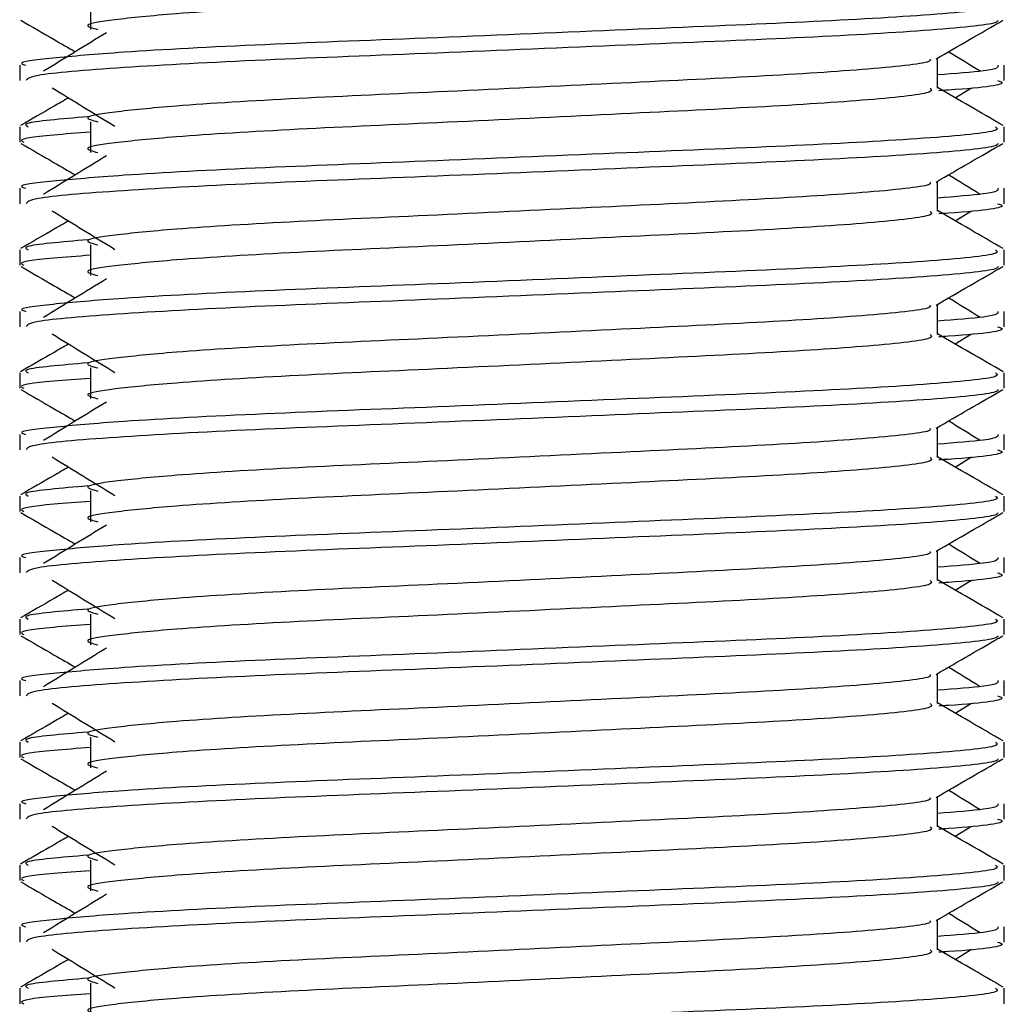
# Model space of a CAD drawing. Header units: millimetres. Extents: x 0 to 420, y 0 to 297.
# Tile 56 of 71: x 295.43 to 297.1, y 183.39 to 185.06. Entities that reach past the tile are written whole.
import ezdxf

# ---------------------------------------------------------------- set-up
doc = ezdxf.new("R2010")
doc.units = ezdxf.units.MM

msp = doc.modelspace()

# ---------------------------------------------------------------- linework, layer by layer
at = {"color": 7, "linetype": 'Continuous', "lineweight": 25}
for p, q in [((295.5526, 185.0952), (295.5526, 185.043)), ((296.9891, 184.9433), (296.9891, 184.9942)), ((295.4324, 184.9823), (295.4324, 184.9562)), ((297.102, 184.9562), (297.102, 184.9823)), ((297.0192, 184.927), (297.0471, 184.9441)), ((295.4324, 184.8779), (295.4324, 184.8519)), ((295.5526, 184.8865), (295.5526, 184.8343)), ((297.102, 184.8519), (297.102, 184.8779)), ((296.9891, 184.7346), (296.9891, 184.7855)), ((295.4324, 184.7736), (295.4324, 184.7475)), ((297.102, 184.7475), (297.102, 184.7736)), ((297.0192, 184.7183), (297.0471, 184.7354)), ((295.5526, 184.6778), (295.5526, 184.6256)), ((295.4324, 184.6692), (295.4324, 184.6432)), ((297.102, 184.6432), (297.102, 184.6692)), ((296.9891, 184.5259), (296.9891, 184.5768)), ((295.4324, 184.5649), (295.4324, 184.5388)), ((297.102, 184.5388), (297.102, 184.5649)), ((297.0192, 184.5096), (297.0471, 184.5267)), ((295.4324, 184.4605), (295.4324, 184.4345)), ((295.5526, 184.4691), (295.5526, 184.4169)), ((297.102, 184.4345), (297.102, 184.4605)), ((296.9891, 184.3172), (296.9891, 184.3681)), ((295.4324, 184.3562), (295.4324, 184.3301)), ((297.102, 184.3301), (297.102, 184.3562)), ((297.0192, 184.3009), (297.0471, 184.318)), ((295.5526, 184.2604), (295.5526, 184.2082)), ((295.4324, 184.2518), (295.4324, 184.2257)), ((297.102, 184.2257), (297.102, 184.2518)), ((296.9891, 184.1085), (296.9891, 184.1594)), ((295.4324, 184.1475), (295.4324, 184.1214)), ((297.102, 184.1214), (297.102, 184.1475)), ((297.0192, 184.0922), (297.0471, 184.1093)), ((295.4324, 184.0431), (295.4324, 184.017)), ((295.5526, 184.0517), (295.5526, 183.9995)), ((297.102, 184.017), (297.102, 184.0431)), ((296.9891, 183.8998), (296.9891, 183.9507)), ((295.4324, 183.9387), (295.4324, 183.9127)), ((297.102, 183.9127), (297.102, 183.9387)), ((297.0192, 183.8835), (297.0471, 183.9006)), ((295.5526, 183.843), (295.5526, 183.7908)), ((295.4324, 183.8344), (295.4324, 183.8083)), ((297.102, 183.8083), (297.102, 183.8344)), ((296.9891, 183.6911), (296.9891, 183.742)), ((295.4324, 183.73), (295.4324, 183.704)), ((297.102, 183.704), (297.102, 183.73)), ((297.0192, 183.6748), (297.0471, 183.6919)), ((295.4324, 183.6257), (295.4324, 183.5996)), ((295.5526, 183.6343), (295.5526, 183.5821)), ((297.102, 183.5996), (297.102, 183.6257)), ((296.9891, 183.4824), (296.9891, 183.5333)), ((295.4324, 183.5213), (295.4324, 183.4953)), ((297.102, 183.4953), (297.102, 183.5213)), ((297.0192, 183.4661), (297.0471, 183.4832)), ((295.5526, 183.4256), (295.5526, 183.3734)), ((295.4324, 183.417), (295.4324, 183.3909)), ((297.102, 183.3909), (297.102, 183.417))]:
    msp.add_line(p, q, dxfattribs=at)
for points, knots in [([(296.9766, 185.1519), (296.9789, 185.1499), (296.9857, 185.1438), (296.8841, 185.1321), (296.6936, 185.12), (296.4375, 185.1078), (296.1588, 185.094), (295.895, 185.0825), (295.7, 185.0706), (295.5877, 185.0593), (295.5352, 185.051), (295.5557, 185.0454), (295.5648, 185.0429)], [0, 0, 0, 0, 0.059132, 0.177163, 0.292064, 0.406849, 0.524898, 0.638409, 0.754774, 0.844226, 0.930647, 1, 1, 1, 1]), ([(297.0876, 185.0866), (297.0902, 185.0846), (297.098, 185.0785), (296.9806, 185.0669), (296.7603, 185.0547), (296.4642, 185.0426), (296.1418, 185.0288), (295.837, 185.0173), (295.6105, 185.0054), (295.4836, 184.9941), (295.4256, 184.9873), (295.4396, 184.9832), (295.4429, 184.9823)], [0, 0, 0, 0, 0.061077, 0.184512, 0.304677, 0.424721, 0.548174, 0.666888, 0.788581, 0.882129, 0.97251, 1, 1, 1, 1]), ([(295.4344, 185.0585), (295.4533, 185.0475), (295.4841, 185.0297), (295.5149, 185.0119), (295.5268, 185.005)], [0, 0, 0, 0, 0.61317, 1, 1, 1, 1]), ([(296.9868, 184.9929), (297.0057, 185.0038), (297.0434, 185.0257), (297.0812, 185.0475), (297.1001, 185.0585)], [0, 0, 0, 0, 0.4999356, 1, 1, 1, 1]), ([(297.0921, 185.0583), (297.0914, 185.057), (297.0888, 185.0516), (296.9809, 185.0408), (296.7603, 185.0286), (296.4641, 185.0165), (296.1421, 185.0027), (295.8359, 184.9912), (295.5949, 184.9783), (295.4497, 184.966), (295.4452, 184.9591), (295.4433, 184.9562)], [0, 0, 0, 0, 0.039912, 0.166158, 0.289058, 0.411836, 0.5381, 0.659517, 0.783982, 0.909693, 1, 1, 1, 1]), ([(295.5796, 185.0373), (295.5618, 185.0265), (295.5262, 185.0047), (295.4907, 184.9829), (295.4729, 184.972)], [0, 0, 0, 0, 0.49999, 1, 1, 1, 1]), ([(296.9763, 184.9927), (296.9771, 184.9916), (296.981, 184.9863), (296.8827, 184.9756), (296.694, 184.9634), (296.4374, 184.9513), (296.1588, 184.9375), (295.895, 184.926), (295.7, 184.9141), (295.5877, 184.9028), (295.5352, 184.8944), (295.5557, 184.8888), (295.5648, 184.8863)], [0, 0, 0, 0, 0.035107, 0.156135, 0.273953, 0.391653, 0.512699, 0.629093, 0.748412, 0.840135, 0.92875, 1, 1, 1, 1]), ([(297.0615, 184.972), (297.0438, 184.9829), (297.0259, 184.9939), (297.0079, 185.0049), (297.0077, 185.005)], [0, 0, 0, 0, 0.989832, 1, 1, 1, 1]), ([(297.0916, 184.9823), (297.0921, 184.9791), (297.0929, 184.9739), (297.0192, 184.9681), (296.9891, 184.9658)], [0, 0, 0, 0, 0.590683, 1, 1, 1, 1]), ([(295.4874, 184.9441), (295.5052, 184.9332), (295.5407, 184.9114), (295.5762, 184.8896), (295.594, 184.8787)], [0, 0, 0, 0, 0.500011, 1, 1, 1, 1]), ([(296.9766, 184.9432), (296.9789, 184.9412), (296.9857, 184.9351), (296.8841, 184.9234), (296.6936, 184.9113), (296.4375, 184.8991), (296.1588, 184.8853), (295.895, 184.8738), (295.7, 184.8619), (295.5877, 184.8506), (295.5352, 184.8423), (295.5557, 184.8367), (295.5648, 184.8342)], [0, 0, 0, 0, 0.059132, 0.177163, 0.292064, 0.406849, 0.524898, 0.638409, 0.754774, 0.844226, 0.930647, 1, 1, 1, 1]), ([(297.1005, 184.88), (297.0816, 184.8909), (297.0445, 184.9124), (297.0073, 184.9339), (296.9891, 184.9444)], [0, 0, 0, 0, 0.508368, 1, 1, 1, 1]), ([(297.0912, 184.9562), (297.0943, 184.9553), (297.1099, 184.9503), (297.0697, 184.944), (296.9968, 184.9394), (296.9913, 184.939)], [0, 0, 0, 0, 0.18373, 0.938556, 1, 1, 1, 1]), ([(295.5153, 184.927), (295.5071, 184.9222), (295.48, 184.9066), (295.4529, 184.8909), (295.434, 184.88)], [0, 0, 0, 0, 0.303338, 1, 1, 1, 1]), ([(295.548, 184.895), (295.5028, 184.8911), (295.4334, 184.8852), (295.4434, 184.8798), (295.4469, 184.8779)], [0, 0, 0, 0, 0.651043, 1, 1, 1, 1]), ([(297.0876, 184.8779), (297.0902, 184.8759), (297.098, 184.8698), (296.9806, 184.8582), (296.7603, 184.846), (296.4642, 184.8339), (296.1418, 184.8201), (295.837, 184.8086), (295.6105, 184.7967), (295.4836, 184.7854), (295.4256, 184.7786), (295.4396, 184.7745), (295.4429, 184.7736)], [0, 0, 0, 0, 0.061077, 0.184512, 0.304677, 0.424721, 0.548174, 0.666888, 0.788581, 0.882129, 0.97251, 1, 1, 1, 1]), ([(295.5526, 184.8687), (295.5304, 184.8671), (295.4622, 184.8621), (295.4296, 184.8568), (295.4375, 184.8528), (295.4394, 184.8519)], [0, 0, 0, 0, 0.270543, 0.831179, 1, 1, 1, 1]), ([(295.4344, 184.8498), (295.4533, 184.8388), (295.4841, 184.821), (295.5149, 184.8032), (295.5268, 184.7963)], [0, 0, 0, 0, 0.61317, 1, 1, 1, 1]), ([(297.0921, 184.8496), (297.0914, 184.8483), (297.0888, 184.8429), (296.9809, 184.8321), (296.7603, 184.8199), (296.4641, 184.8078), (296.1421, 184.794), (295.8359, 184.7825), (295.5949, 184.7696), (295.4497, 184.7573), (295.4452, 184.7504), (295.4433, 184.7475)], [0, 0, 0, 0, 0.039912, 0.166158, 0.289058, 0.411836, 0.5381, 0.659517, 0.783982, 0.909693, 1, 1, 1, 1]), ([(296.9868, 184.7842), (297.0057, 184.7951), (297.0434, 184.817), (297.0812, 184.8388), (297.1001, 184.8498)], [0, 0, 0, 0, 0.499936, 1, 1, 1, 1]), ([(295.5796, 184.8286), (295.5618, 184.8177), (295.5262, 184.796), (295.4907, 184.7742), (295.4729, 184.7633)], [0, 0, 0, 0, 0.49999, 1, 1, 1, 1]), ([(297.0615, 184.7633), (297.0438, 184.7742), (297.0259, 184.7852), (297.0079, 184.7962), (297.0077, 184.7963)], [0, 0, 0, 0, 0.989832, 1, 1, 1, 1]), ([(296.9763, 184.784), (296.9771, 184.7829), (296.981, 184.7776), (296.8827, 184.7669), (296.694, 184.7547), (296.4374, 184.7426), (296.1588, 184.7288), (295.895, 184.7173), (295.7, 184.7054), (295.5877, 184.6941), (295.5352, 184.6857), (295.5557, 184.6801), (295.5648, 184.6776)], [0, 0, 0, 0, 0.035107, 0.156135, 0.273953, 0.391653, 0.512699, 0.629093, 0.748412, 0.840135, 0.92875, 1, 1, 1, 1]), ([(297.0916, 184.7736), (297.0921, 184.7704), (297.0929, 184.7652), (297.0192, 184.7594), (296.9891, 184.7571)], [0, 0, 0, 0, 0.590683, 1, 1, 1, 1]), ([(297.0912, 184.7475), (297.0943, 184.7466), (297.1099, 184.7416), (297.0697, 184.7353), (296.9968, 184.7307), (296.9913, 184.7303)], [0, 0, 0, 0, 0.18373, 0.938556, 1, 1, 1, 1]), ([(295.4874, 184.7354), (295.5052, 184.7245), (295.5407, 184.7027), (295.5762, 184.6809), (295.594, 184.67)], [0, 0, 0, 0, 0.500011, 1, 1, 1, 1]), ([(296.9766, 184.7345), (296.9789, 184.7324), (296.9857, 184.7264), (296.8841, 184.7147), (296.6936, 184.7025), (296.4375, 184.6904), (296.1588, 184.6766), (295.895, 184.6651), (295.7, 184.6532), (295.5877, 184.6419), (295.5352, 184.6336), (295.5557, 184.628), (295.5648, 184.6255)], [0, 0, 0, 0, 0.059132, 0.177163, 0.292064, 0.406849, 0.524898, 0.638409, 0.754774, 0.844226, 0.930647, 1, 1, 1, 1]), ([(297.1005, 184.6713), (297.0816, 184.6822), (297.0445, 184.7037), (297.0073, 184.7252), (296.9891, 184.7357)], [0, 0, 0, 0, 0.508368, 1, 1, 1, 1]), ([(295.5153, 184.7183), (295.5071, 184.7135), (295.48, 184.6979), (295.4529, 184.6822), (295.434, 184.6713)], [0, 0, 0, 0, 0.303338, 1, 1, 1, 1]), ([(295.548, 184.6863), (295.5028, 184.6824), (295.4334, 184.6765), (295.4434, 184.6711), (295.4469, 184.6692)], [0, 0, 0, 0, 0.651043, 1, 1, 1, 1]), ([(297.0876, 184.6692), (297.0902, 184.6672), (297.098, 184.6611), (296.9806, 184.6495), (296.7603, 184.6373), (296.4642, 184.6252), (296.1418, 184.6114), (295.837, 184.5999), (295.6105, 184.588), (295.4836, 184.5767), (295.4256, 184.5699), (295.4396, 184.5658), (295.4429, 184.5649)], [0, 0, 0, 0, 0.061077, 0.184512, 0.304677, 0.424721, 0.548174, 0.666888, 0.788581, 0.882129, 0.97251, 1, 1, 1, 1]), ([(295.5526, 184.66), (295.5304, 184.6584), (295.4622, 184.6534), (295.4296, 184.6481), (295.4375, 184.6441), (295.4394, 184.6432)], [0, 0, 0, 0, 0.270543, 0.831179, 1, 1, 1, 1]), ([(295.4344, 184.6411), (295.4533, 184.6301), (295.4841, 184.6123), (295.5149, 184.5945), (295.5268, 184.5876)], [0, 0, 0, 0, 0.61317, 1, 1, 1, 1]), ([(297.0921, 184.6409), (297.0914, 184.6396), (297.0888, 184.6342), (296.9809, 184.6234), (296.7603, 184.6112), (296.4641, 184.5991), (296.1421, 184.5853), (295.8359, 184.5738), (295.5949, 184.5609), (295.4497, 184.5486), (295.4452, 184.5417), (295.4433, 184.5388)], [0, 0, 0, 0, 0.039912, 0.166158, 0.289058, 0.411836, 0.5381, 0.659517, 0.783982, 0.909693, 1, 1, 1, 1]), ([(296.9868, 184.5755), (297.0057, 184.5864), (297.0434, 184.6083), (297.0812, 184.6301), (297.1001, 184.6411)], [0, 0, 0, 0, 0.499936, 1, 1, 1, 1]), ([(295.5796, 184.6199), (295.5618, 184.609), (295.5262, 184.5873), (295.4907, 184.5655), (295.4729, 184.5546)], [0, 0, 0, 0, 0.49999, 1, 1, 1, 1]), ([(296.9763, 184.5753), (296.9771, 184.5742), (296.981, 184.5689), (296.8827, 184.5582), (296.694, 184.546), (296.4374, 184.5339), (296.1588, 184.5201), (295.895, 184.5086), (295.7, 184.4967), (295.5877, 184.4854), (295.5352, 184.477), (295.5557, 184.4714), (295.5648, 184.4689)], [0, 0, 0, 0, 0.035107, 0.156135, 0.273953, 0.391653, 0.512699, 0.629093, 0.748412, 0.840135, 0.92875, 1, 1, 1, 1]), ([(297.0615, 184.5546), (297.0438, 184.5655), (297.0259, 184.5765), (297.0079, 184.5875), (297.0077, 184.5876)], [0, 0, 0, 0, 0.9898318, 1, 1, 1, 1]), ([(297.0916, 184.5649), (297.0921, 184.5617), (297.0929, 184.5565), (297.0192, 184.5507), (296.9891, 184.5484)], [0, 0, 0, 0, 0.590683, 1, 1, 1, 1]), ([(295.4874, 184.5267), (295.5052, 184.5158), (295.5407, 184.494), (295.5762, 184.4722), (295.594, 184.4613)], [0, 0, 0, 0, 0.500011, 1, 1, 1, 1]), ([(296.9766, 184.5258), (296.9789, 184.5237), (296.9857, 184.5177), (296.8841, 184.506), (296.6936, 184.4938), (296.4375, 184.4817), (296.1588, 184.4679), (295.895, 184.4564), (295.7, 184.4445), (295.5877, 184.4332), (295.5352, 184.4249), (295.5557, 184.4193), (295.5648, 184.4167)], [0, 0, 0, 0, 0.059132, 0.177163, 0.292064, 0.406849, 0.524898, 0.638409, 0.754774, 0.844226, 0.930647, 1, 1, 1, 1]), ([(297.1005, 184.4626), (297.0816, 184.4735), (297.0445, 184.495), (297.0073, 184.5164), (296.9891, 184.527)], [0, 0, 0, 0, 0.508368, 1, 1, 1, 1]), ([(297.0912, 184.5388), (297.0943, 184.5379), (297.1099, 184.5329), (297.0697, 184.5266), (296.9968, 184.522), (296.9913, 184.5216)], [0, 0, 0, 0, 0.18373, 0.938556, 1, 1, 1, 1]), ([(295.5153, 184.5096), (295.5071, 184.5048), (295.48, 184.4892), (295.4529, 184.4735), (295.434, 184.4626)], [0, 0, 0, 0, 0.303338, 1, 1, 1, 1]), ([(295.548, 184.4776), (295.5028, 184.4737), (295.4334, 184.4678), (295.4434, 184.4624), (295.4469, 184.4605)], [0, 0, 0, 0, 0.651043, 1, 1, 1, 1]), ([(297.0876, 184.4605), (297.0902, 184.4585), (297.098, 184.4524), (296.9806, 184.4408), (296.7603, 184.4286), (296.4642, 184.4165), (296.1418, 184.4027), (295.837, 184.3912), (295.6105, 184.3793), (295.4836, 184.368), (295.4256, 184.3611), (295.4396, 184.3571), (295.4429, 184.3562)], [0, 0, 0, 0, 0.061077, 0.184512, 0.304677, 0.424721, 0.548174, 0.666888, 0.788581, 0.882129, 0.97251, 1, 1, 1, 1]), ([(295.5526, 184.4513), (295.5304, 184.4497), (295.4622, 184.4447), (295.4296, 184.4394), (295.4375, 184.4354), (295.4394, 184.4345)], [0, 0, 0, 0, 0.270543, 0.831179, 1, 1, 1, 1]), ([(295.4344, 184.4324), (295.4533, 184.4214), (295.4841, 184.4036), (295.5149, 184.3858), (295.5268, 184.3789)], [0, 0, 0, 0, 0.61317, 1, 1, 1, 1]), ([(297.0921, 184.4322), (297.0914, 184.4309), (297.0888, 184.4255), (296.9809, 184.4147), (296.7603, 184.4025), (296.4641, 184.3904), (296.1421, 184.3766), (295.8359, 184.3651), (295.5949, 184.3522), (295.4497, 184.3398), (295.4452, 184.333), (295.4433, 184.3301)], [0, 0, 0, 0, 0.039912, 0.166158, 0.289058, 0.411836, 0.5381, 0.659517, 0.783982, 0.909693, 1, 1, 1, 1]), ([(296.9868, 184.3668), (297.0057, 184.3777), (297.0434, 184.3996), (297.0812, 184.4214), (297.1001, 184.4324)], [0, 0, 0, 0, 0.499936, 1, 1, 1, 1]), ([(295.5796, 184.4112), (295.5618, 184.4003), (295.5262, 184.3786), (295.4907, 184.3568), (295.4729, 184.3459)], [0, 0, 0, 0, 0.49999, 1, 1, 1, 1]), ([(297.0615, 184.3459), (297.0438, 184.3568), (297.0259, 184.3678), (297.0079, 184.3788), (297.0077, 184.3789)], [0, 0, 0, 0, 0.989832, 1, 1, 1, 1]), ([(296.9763, 184.3666), (296.9771, 184.3655), (296.981, 184.3602), (296.8827, 184.3495), (296.694, 184.3373), (296.4374, 184.3252), (296.1588, 184.3114), (295.895, 184.2999), (295.7, 184.288), (295.5877, 184.2767), (295.5352, 184.2683), (295.5557, 184.2627), (295.5648, 184.2602)], [0, 0, 0, 0, 0.035107, 0.156135, 0.273953, 0.391653, 0.512699, 0.629093, 0.748412, 0.840135, 0.92875, 1, 1, 1, 1]), ([(297.0916, 184.3562), (297.0921, 184.353), (297.0929, 184.3478), (297.0192, 184.342), (296.9891, 184.3397)], [0, 0, 0, 0, 0.590683, 1, 1, 1, 1]), ([(297.0912, 184.3301), (297.0943, 184.3292), (297.1099, 184.3242), (297.0697, 184.3179), (296.9968, 184.3133), (296.9913, 184.3129)], [0, 0, 0, 0, 0.18373, 0.938556, 1, 1, 1, 1]), ([(295.4874, 184.318), (295.5052, 184.3071), (295.5407, 184.2853), (295.5762, 184.2635), (295.594, 184.2526)], [0, 0, 0, 0, 0.500011, 1, 1, 1, 1]), ([(296.9766, 184.3171), (296.9789, 184.315), (296.9857, 184.309), (296.8841, 184.2973), (296.6936, 184.2851), (296.4375, 184.273), (296.1588, 184.2592), (295.895, 184.2477), (295.7, 184.2358), (295.5877, 184.2245), (295.5352, 184.2162), (295.5557, 184.2106), (295.5648, 184.208)], [0, 0, 0, 0, 0.059132, 0.177163, 0.292064, 0.406849, 0.524898, 0.638409, 0.754774, 0.844226, 0.930647, 1, 1, 1, 1]), ([(297.1005, 184.2539), (297.0816, 184.2648), (297.0445, 184.2863), (297.0073, 184.3077), (296.9891, 184.3183)], [0, 0, 0, 0, 0.508368, 1, 1, 1, 1]), ([(295.5153, 184.3009), (295.5071, 184.2961), (295.48, 184.2805), (295.4529, 184.2648), (295.434, 184.2539)], [0, 0, 0, 0, 0.303338, 1, 1, 1, 1]), ([(295.548, 184.2689), (295.5028, 184.265), (295.4334, 184.2591), (295.4434, 184.2537), (295.4469, 184.2518)], [0, 0, 0, 0, 0.651043, 1, 1, 1, 1]), ([(297.0876, 184.2518), (297.0902, 184.2498), (297.098, 184.2437), (296.9806, 184.2321), (296.7603, 184.2199), (296.4642, 184.2078), (296.1418, 184.194), (295.837, 184.1825), (295.6105, 184.1706), (295.4836, 184.1593), (295.4256, 184.1524), (295.4396, 184.1484), (295.4429, 184.1475)], [0, 0, 0, 0, 0.061077, 0.184512, 0.304677, 0.424721, 0.548174, 0.666888, 0.788581, 0.882129, 0.97251, 1, 1, 1, 1]), ([(295.5526, 184.2426), (295.5304, 184.241), (295.4622, 184.236), (295.4296, 184.2307), (295.4375, 184.2267), (295.4394, 184.2257)], [0, 0, 0, 0, 0.270543, 0.831179, 1, 1, 1, 1]), ([(295.4344, 184.2236), (295.4533, 184.2127), (295.4841, 184.1949), (295.5149, 184.1771), (295.5268, 184.1702)], [0, 0, 0, 0, 0.61317, 1, 1, 1, 1]), ([(297.0921, 184.2235), (297.0914, 184.2222), (297.0888, 184.2168), (296.9809, 184.206), (296.7603, 184.1938), (296.4641, 184.1817), (296.1421, 184.1679), (295.8359, 184.1564), (295.5949, 184.1435), (295.4497, 184.1311), (295.4452, 184.1243), (295.4433, 184.1214)], [0, 0, 0, 0, 0.039912, 0.166158, 0.289058, 0.411836, 0.5381, 0.659517, 0.783982, 0.909693, 1, 1, 1, 1]), ([(296.9868, 184.1581), (297.0057, 184.169), (297.0434, 184.1909), (297.0812, 184.2127), (297.1001, 184.2236)], [0, 0, 0, 0, 0.499936, 1, 1, 1, 1]), ([(295.5796, 184.2025), (295.5618, 184.1916), (295.5262, 184.1699), (295.4907, 184.1481), (295.4729, 184.1372)], [0, 0, 0, 0, 0.49999, 1, 1, 1, 1]), ([(296.9763, 184.1579), (296.9771, 184.1568), (296.981, 184.1515), (296.8827, 184.1408), (296.694, 184.1286), (296.4374, 184.1165), (296.1588, 184.1027), (295.895, 184.0912), (295.7, 184.0793), (295.5877, 184.068), (295.5352, 184.0596), (295.5557, 184.054), (295.5648, 184.0515)], [0, 0, 0, 0, 0.035107, 0.156135, 0.273953, 0.391653, 0.512699, 0.629093, 0.748412, 0.840135, 0.92875, 1, 1, 1, 1]), ([(297.0615, 184.1372), (297.0438, 184.1481), (297.0259, 184.1591), (297.0079, 184.1701), (297.0077, 184.1702)], [0, 0, 0, 0, 0.989832, 1, 1, 1, 1]), ([(297.0916, 184.1475), (297.0921, 184.1443), (297.0929, 184.1391), (297.0192, 184.1333), (296.9891, 184.131)], [0, 0, 0, 0, 0.590683, 1, 1, 1, 1]), ([(295.4874, 184.1093), (295.5052, 184.0984), (295.5407, 184.0766), (295.5762, 184.0548), (295.594, 184.0439)], [0, 0, 0, 0, 0.500011, 1, 1, 1, 1]), ([(296.9766, 184.1084), (296.9789, 184.1063), (296.9857, 184.1003), (296.8841, 184.0886), (296.6936, 184.0764), (296.4375, 184.0643), (296.1588, 184.0505), (295.895, 184.039), (295.7, 184.0271), (295.5877, 184.0158), (295.5352, 184.0075), (295.5557, 184.0018), (295.5648, 183.9993)], [0, 0, 0, 0, 0.059132, 0.177163, 0.292064, 0.406849, 0.524898, 0.638409, 0.754774, 0.844226, 0.930647, 1, 1, 1, 1]), ([(297.1005, 184.0452), (297.0816, 184.0561), (297.0445, 184.0776), (297.0073, 184.099), (296.9891, 184.1096)], [0, 0, 0, 0, 0.508368, 1, 1, 1, 1]), ([(297.0912, 184.1214), (297.0943, 184.1205), (297.1099, 184.1155), (297.0697, 184.1092), (296.9968, 184.1046), (296.9913, 184.1042)], [0, 0, 0, 0, 0.18373, 0.938556, 1, 1, 1, 1]), ([(295.5153, 184.0922), (295.5071, 184.0874), (295.48, 184.0717), (295.4529, 184.0561), (295.434, 184.0452)], [0, 0, 0, 0, 0.303338, 1, 1, 1, 1]), ([(295.548, 184.0602), (295.5028, 184.0563), (295.4334, 184.0504), (295.4434, 184.045), (295.4469, 184.0431)], [0, 0, 0, 0, 0.651043, 1, 1, 1, 1]), ([(297.0876, 184.0431), (297.0902, 184.0411), (297.098, 184.035), (296.9806, 184.0234), (296.7603, 184.0112), (296.4642, 183.9991), (296.1418, 183.9853), (295.837, 183.9738), (295.6105, 183.9619), (295.4836, 183.9506), (295.4256, 183.9437), (295.4396, 183.9397), (295.4429, 183.9387)], [0, 0, 0, 0, 0.061077, 0.184512, 0.304677, 0.424721, 0.548174, 0.666888, 0.788581, 0.882129, 0.97251, 1, 1, 1, 1]), ([(295.5526, 184.0339), (295.5304, 184.0323), (295.4622, 184.0273), (295.4296, 184.022), (295.4375, 184.018), (295.4394, 184.017)], [0, 0, 0, 0, 0.270543, 0.831179, 1, 1, 1, 1]), ([(295.4344, 184.0149), (295.4533, 184.004), (295.4841, 183.9862), (295.5149, 183.9684), (295.5268, 183.9615)], [0, 0, 0, 0, 0.61317, 1, 1, 1, 1]), ([(297.0921, 184.0148), (297.0914, 184.0135), (297.0888, 184.0081), (296.9809, 183.9973), (296.7603, 183.9851), (296.4641, 183.973), (296.1421, 183.9592), (295.8359, 183.9477), (295.5949, 183.9348), (295.4497, 183.9224), (295.4452, 183.9156), (295.4433, 183.9127)], [0, 0, 0, 0, 0.039912, 0.166158, 0.289058, 0.411836, 0.5381, 0.659517, 0.783982, 0.909693, 1, 1, 1, 1]), ([(296.9868, 183.9494), (297.0057, 183.9603), (297.0434, 183.9822), (297.0812, 184.004), (297.1001, 184.0149)], [0, 0, 0, 0, 0.499936, 1, 1, 1, 1]), ([(295.5796, 183.9938), (295.5618, 183.9829), (295.5262, 183.9612), (295.4907, 183.9394), (295.4729, 183.9285)], [0, 0, 0, 0, 0.49999, 1, 1, 1, 1]), ([(297.0615, 183.9285), (297.0438, 183.9394), (297.0259, 183.9504), (297.0079, 183.9614), (297.0077, 183.9615)], [0, 0, 0, 0, 0.989832, 1, 1, 1, 1]), ([(296.9763, 183.9492), (296.9771, 183.9481), (296.981, 183.9428), (296.8827, 183.9321), (296.694, 183.9199), (296.4374, 183.9078), (296.1588, 183.894), (295.895, 183.8825), (295.7, 183.8706), (295.5877, 183.8593), (295.5352, 183.8509), (295.5557, 183.8453), (295.5648, 183.8428)], [0, 0, 0, 0, 0.035107, 0.156135, 0.273953, 0.391653, 0.512699, 0.629093, 0.748412, 0.840135, 0.92875, 1, 1, 1, 1]), ([(297.0916, 183.9387), (297.0921, 183.9356), (297.0929, 183.9304), (297.0192, 183.9246), (296.9891, 183.9223)], [0, 0, 0, 0, 0.590683, 1, 1, 1, 1]), ([(297.0912, 183.9127), (297.0943, 183.9118), (297.1099, 183.9068), (297.0697, 183.9005), (296.9968, 183.8959), (296.9913, 183.8955)], [0, 0, 0, 0, 0.18373, 0.938556, 1, 1, 1, 1]), ([(295.4874, 183.9006), (295.5052, 183.8897), (295.5407, 183.8679), (295.5762, 183.8461), (295.594, 183.8352)], [0, 0, 0, 0, 0.500011, 1, 1, 1, 1]), ([(296.9766, 183.8997), (296.9789, 183.8976), (296.9857, 183.8916), (296.8841, 183.8799), (296.6936, 183.8677), (296.4375, 183.8556), (296.1588, 183.8418), (295.895, 183.8303), (295.7, 183.8184), (295.5877, 183.8071), (295.5352, 183.7988), (295.5557, 183.7931), (295.5648, 183.7906)], [0, 0, 0, 0, 0.059132, 0.177163, 0.292064, 0.406849, 0.524898, 0.638409, 0.754774, 0.844226, 0.930647, 1, 1, 1, 1]), ([(297.1005, 183.8364), (297.0816, 183.8474), (297.0445, 183.8689), (297.0073, 183.8903), (296.9891, 183.9009)], [0, 0, 0, 0, 0.508368, 1, 1, 1, 1]), ([(295.5153, 183.8835), (295.5071, 183.8787), (295.48, 183.863), (295.4529, 183.8474), (295.434, 183.8364)], [0, 0, 0, 0, 0.303338, 1, 1, 1, 1]), ([(295.548, 183.8515), (295.5028, 183.8476), (295.4334, 183.8417), (295.4434, 183.8363), (295.4469, 183.8344)], [0, 0, 0, 0, 0.651043, 1, 1, 1, 1]), ([(297.0876, 183.8344), (297.0902, 183.8324), (297.098, 183.8263), (296.9806, 183.8147), (296.7603, 183.8025), (296.4642, 183.7904), (296.1418, 183.7766), (295.837, 183.7651), (295.6105, 183.7532), (295.4836, 183.7419), (295.4256, 183.735), (295.4396, 183.731), (295.4429, 183.73)], [0, 0, 0, 0, 0.061077, 0.184512, 0.304677, 0.424721, 0.548174, 0.666888, 0.788581, 0.882129, 0.97251, 1, 1, 1, 1]), ([(295.5526, 183.8252), (295.5304, 183.8236), (295.4622, 183.8186), (295.4296, 183.8133), (295.4375, 183.8093), (295.4394, 183.8083)], [0, 0, 0, 0, 0.270543, 0.831179, 1, 1, 1, 1]), ([(295.4344, 183.8062), (295.4533, 183.7953), (295.4841, 183.7775), (295.5149, 183.7597), (295.5268, 183.7528)], [0, 0, 0, 0, 0.61317, 1, 1, 1, 1]), ([(297.0921, 183.8061), (297.0914, 183.8048), (297.0888, 183.7994), (296.9809, 183.7886), (296.7603, 183.7764), (296.4641, 183.7643), (296.1421, 183.7505), (295.8359, 183.739), (295.5949, 183.7261), (295.4497, 183.7137), (295.4452, 183.7069), (295.4433, 183.704)], [0, 0, 0, 0, 0.039912, 0.166158, 0.289058, 0.411836, 0.5381, 0.659517, 0.783982, 0.909693, 1, 1, 1, 1]), ([(296.9868, 183.7407), (297.0057, 183.7516), (297.0434, 183.7735), (297.0812, 183.7953), (297.1001, 183.8062)], [0, 0, 0, 0, 0.499936, 1, 1, 1, 1]), ([(295.5796, 183.7851), (295.5618, 183.7742), (295.5262, 183.7525), (295.4907, 183.7307), (295.4729, 183.7198)], [0, 0, 0, 0, 0.49999, 1, 1, 1, 1]), ([(296.9763, 183.7405), (296.9771, 183.7394), (296.981, 183.7341), (296.8827, 183.7234), (296.694, 183.7112), (296.4374, 183.6991), (296.1588, 183.6853), (295.895, 183.6737), (295.7, 183.6619), (295.5877, 183.6506), (295.5352, 183.6422), (295.5557, 183.6366), (295.5648, 183.6341)], [0, 0, 0, 0, 0.035107, 0.156135, 0.273953, 0.391653, 0.512699, 0.629093, 0.748412, 0.840135, 0.92875, 1, 1, 1, 1]), ([(297.0615, 183.7198), (297.0438, 183.7307), (297.0259, 183.7417), (297.0079, 183.7527), (297.0077, 183.7528)], [0, 0, 0, 0, 0.9898318, 1, 1, 1, 1]), ([(297.0916, 183.73), (297.0921, 183.7269), (297.0929, 183.7217), (297.0192, 183.7159), (296.9891, 183.7136)], [0, 0, 0, 0, 0.590683, 1, 1, 1, 1]), ([(295.4874, 183.6919), (295.5052, 183.681), (295.5407, 183.6592), (295.5762, 183.6374), (295.594, 183.6265)], [0, 0, 0, 0, 0.500011, 1, 1, 1, 1]), ([(296.9766, 183.691), (296.9789, 183.6889), (296.9857, 183.6829), (296.8841, 183.6712), (296.6936, 183.659), (296.4375, 183.6469), (296.1588, 183.6331), (295.895, 183.6216), (295.7, 183.6097), (295.5877, 183.5984), (295.5352, 183.5901), (295.5557, 183.5844), (295.5648, 183.5819)], [0, 0, 0, 0, 0.059132, 0.177163, 0.292064, 0.406849, 0.524898, 0.638409, 0.754774, 0.844226, 0.930647, 1, 1, 1, 1]), ([(297.1005, 183.6277), (297.0816, 183.6387), (297.0445, 183.6602), (297.0073, 183.6816), (296.9891, 183.6922)], [0, 0, 0, 0, 0.5083681, 1, 1, 1, 1]), ([(297.0912, 183.704), (297.0943, 183.7031), (297.1099, 183.6981), (297.0697, 183.6918), (296.9968, 183.6872), (296.9913, 183.6868)], [0, 0, 0, 0, 0.18373, 0.938556, 1, 1, 1, 1]), ([(295.5153, 183.6748), (295.5071, 183.67), (295.48, 183.6543), (295.4529, 183.6387), (295.434, 183.6277)], [0, 0, 0, 0, 0.303338, 1, 1, 1, 1]), ([(295.548, 183.6428), (295.5028, 183.6389), (295.4334, 183.633), (295.4434, 183.6276), (295.4469, 183.6257)], [0, 0, 0, 0, 0.651043, 1, 1, 1, 1]), ([(297.0876, 183.6257), (297.0902, 183.6237), (297.098, 183.6176), (296.9806, 183.606), (296.7603, 183.5938), (296.4642, 183.5817), (296.1418, 183.5679), (295.837, 183.5564), (295.6105, 183.5445), (295.4836, 183.5332), (295.4256, 183.5263), (295.4396, 183.5223), (295.4429, 183.5213)], [0, 0, 0, 0, 0.061077, 0.184512, 0.304677, 0.424721, 0.548174, 0.666888, 0.788581, 0.882129, 0.97251, 1, 1, 1, 1]), ([(295.5526, 183.6165), (295.5304, 183.6149), (295.4622, 183.6099), (295.4296, 183.6046), (295.4375, 183.6006), (295.4394, 183.5996)], [0, 0, 0, 0, 0.270543, 0.831179, 1, 1, 1, 1]), ([(295.4344, 183.5975), (295.4533, 183.5866), (295.4841, 183.5688), (295.5149, 183.551), (295.5268, 183.5441)], [0, 0, 0, 0, 0.61317, 1, 1, 1, 1]), ([(297.0921, 183.5974), (297.0914, 183.5961), (297.0888, 183.5907), (296.9809, 183.5799), (296.7603, 183.5677), (296.4641, 183.5556), (296.1421, 183.5418), (295.8359, 183.5303), (295.5949, 183.5174), (295.4497, 183.505), (295.4452, 183.4982), (295.4433, 183.4953)], [0, 0, 0, 0, 0.039912, 0.166158, 0.289058, 0.411836, 0.5381, 0.659517, 0.783982, 0.909693, 1, 1, 1, 1]), ([(296.9868, 183.532), (297.0057, 183.5429), (297.0434, 183.5648), (297.0812, 183.5866), (297.1001, 183.5975)], [0, 0, 0, 0, 0.499936, 1, 1, 1, 1]), ([(295.5796, 183.5764), (295.5618, 183.5655), (295.5262, 183.5438), (295.4907, 183.522), (295.4729, 183.5111)], [0, 0, 0, 0, 0.49999, 1, 1, 1, 1]), ([(297.0615, 183.5111), (297.0438, 183.522), (297.0259, 183.533), (297.0079, 183.544), (297.0077, 183.5441)], [0, 0, 0, 0, 0.989832, 1, 1, 1, 1]), ([(296.9763, 183.5318), (296.9771, 183.5307), (296.981, 183.5254), (296.8827, 183.5147), (296.694, 183.5025), (296.4374, 183.4904), (296.1588, 183.4766), (295.895, 183.465), (295.7, 183.4532), (295.5877, 183.4419), (295.5352, 183.4335), (295.5557, 183.4279), (295.5648, 183.4254)], [0, 0, 0, 0, 0.035107, 0.156135, 0.273953, 0.391653, 0.512699, 0.629093, 0.748412, 0.840135, 0.92875, 1, 1, 1, 1]), ([(297.0916, 183.5213), (297.0921, 183.5182), (297.0929, 183.513), (297.0192, 183.5072), (296.9891, 183.5049)], [0, 0, 0, 0, 0.590683, 1, 1, 1, 1]), ([(297.0912, 183.4953), (297.0943, 183.4944), (297.1099, 183.4894), (297.0697, 183.4831), (296.9968, 183.4785), (296.9913, 183.4781)], [0, 0, 0, 0, 0.18373, 0.938556, 1, 1, 1, 1]), ([(295.4874, 183.4832), (295.5052, 183.4723), (295.5407, 183.4505), (295.5762, 183.4287), (295.594, 183.4178)], [0, 0, 0, 0, 0.5000113, 1, 1, 1, 1]), ([(296.9766, 183.4823), (296.9789, 183.4802), (296.9857, 183.4742), (296.8841, 183.4625), (296.6936, 183.4503), (296.4375, 183.4382), (296.1588, 183.4244), (295.895, 183.4129), (295.7, 183.401), (295.5877, 183.3897), (295.5352, 183.3814), (295.5557, 183.3757), (295.5648, 183.3732)], [0, 0, 0, 0, 0.059132, 0.177163, 0.292064, 0.406849, 0.524898, 0.638409, 0.754774, 0.844226, 0.930647, 1, 1, 1, 1]), ([(297.1005, 183.419), (297.0816, 183.43), (297.0445, 183.4514), (297.0073, 183.4729), (296.9891, 183.4835)], [0, 0, 0, 0, 0.508368, 1, 1, 1, 1]), ([(295.5153, 183.4661), (295.5071, 183.4613), (295.48, 183.4456), (295.4529, 183.43), (295.434, 183.419)], [0, 0, 0, 0, 0.303338, 1, 1, 1, 1]), ([(295.548, 183.4341), (295.5028, 183.4302), (295.4334, 183.4243), (295.4434, 183.4189), (295.4469, 183.417)], [0, 0, 0, 0, 0.651043, 1, 1, 1, 1]), ([(297.0876, 183.417), (297.0902, 183.415), (297.098, 183.4089), (296.9806, 183.3973), (296.7603, 183.3851), (296.4642, 183.373), (296.1418, 183.3592), (295.837, 183.3476), (295.6105, 183.3358), (295.4836, 183.3245), (295.4256, 183.3176), (295.4396, 183.3136), (295.4429, 183.3126)], [0, 0, 0, 0, 0.061077, 0.184512, 0.304677, 0.424721, 0.548174, 0.666888, 0.788581, 0.882129, 0.97251, 1, 1, 1, 1]), ([(295.5526, 183.4078), (295.5304, 183.4062), (295.4622, 183.4012), (295.4296, 183.3959), (295.4375, 183.3919), (295.4394, 183.3909)], [0, 0, 0, 0, 0.270543, 0.831179, 1, 1, 1, 1])]:
    msp.add_open_spline(points, degree=3, knots=knots, dxfattribs=at)

doc.saveas('drawing.dxf')
